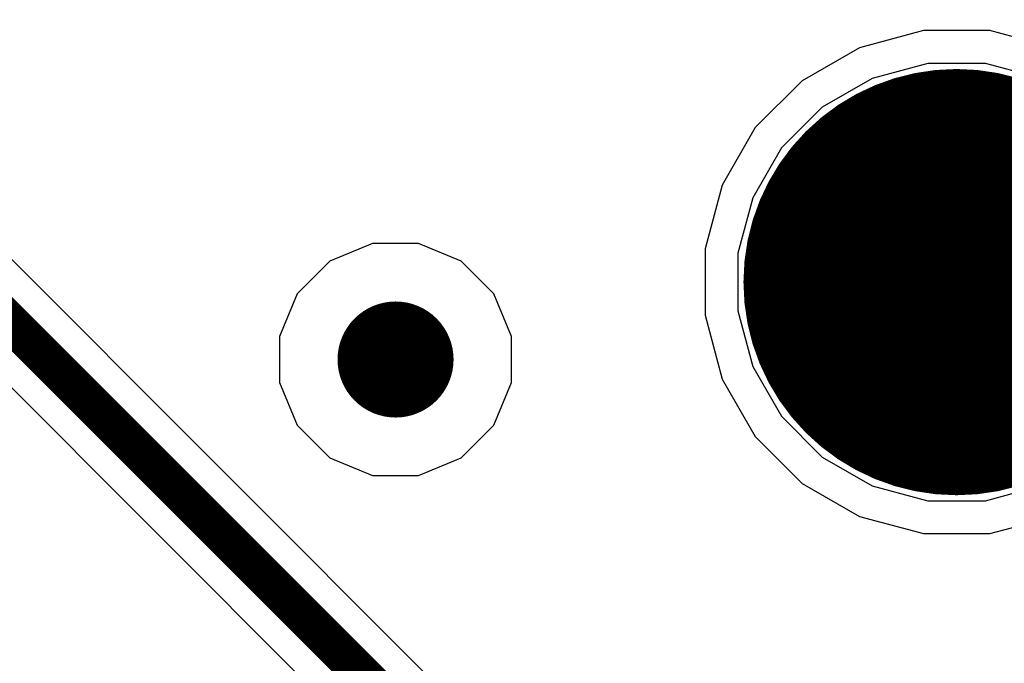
# Model space of a CAD drawing. Header units: millimetres. Extents: x -0.08 to 3.17, y -0.08 to 4.88.
# Tile 173 of 256: x 1.9 to 2.1, y 2.14 to 2.27. Entities that reach past the tile are written whole.
import ezdxf

# ---------------------------------------------------------------- set-up
doc = ezdxf.new("R2010")
doc.units = ezdxf.units.MM
doc.header["$MEASUREMENT"] = 0
for name, color, linetype in [('BottomLayer', 5, 'Continuous'), ('BottomSolder', 6, 'Continuous'), ('MidLayer1', 16, 'Continuous'), ('MidLayer2', 76, 'Continuous'), ('MultiLayer', 9, 'Continuous'), ('PadHoleLayer', 156, 'Continuous'), ('TopLayer', 1, 'Continuous'), ('TopSolder', 216, 'Continuous'), ('ViaHoleLayer', 16, 'Continuous')]:
    doc.layers.add(name, color=color, linetype=linetype)

msp = doc.modelspace()

# ---------------------------------------------------------------- linework, layer by layer
at = {"layer": 'BottomLayer'}
for p, q in [((2.08775, 2.27165), (2.07473, 2.26817)), ((2.10123, 2.27165), (2.08775, 2.27165)), ((2.11424, 2.26817), (2.10123, 2.27165)), ((2.07473, 2.26817), (2.06306, 2.26143)), ((2.06306, 2.26143), (2.05353, 2.2519)), ((2.05353, 2.2519), (2.04679, 2.24023)), ((2.04679, 2.24023), (2.04331, 2.22721)), ((2.04331, 2.22721), (2.04331, 2.21373)), ((2.04331, 2.21373), (2.04679, 2.20072)), ((2.04679, 2.20072), (2.05353, 2.18905)), ((2.05353, 2.18905), (2.06306, 2.17952)), ((2.06306, 2.17952), (2.07473, 2.17278)), ((2.07473, 2.17278), (2.08775, 2.16929)), ((2.10123, 2.16929), (2.11424, 2.17278)), ((2.08775, 2.16929), (2.10123, 2.16929))]:
    msp.add_line(p, q, dxfattribs=at)
for points, const_width in [([(2.0748, 2.22047, 1), (2.11417, 2.22047, 1)], 0.03937), ([(1.97441, 2.20472, 1), (1.98622, 2.20472, 1)], 0.01181)]:
    msp.add_lwpolyline(points, format="xyb", close=True, dxfattribs=dict(at, const_width=const_width))
at = {"layer": 'BottomSolder', "const_width": 0.04337}
msp.add_lwpolyline([(2.0728, 2.22047, 1), (2.11617, 2.22047, 1)], format="xyb", close=True, dxfattribs=at)
at = {"layer": 'MidLayer1'}
for p, q in [((2.08775, 2.27165), (2.07473, 2.26817)), ((2.10123, 2.27165), (2.08775, 2.27165)), ((2.11424, 2.26817), (2.10123, 2.27165)), ((2.07473, 2.26817), (2.06306, 2.26143)), ((2.06306, 2.26143), (2.05353, 2.2519)), ((2.05353, 2.2519), (2.04679, 2.24023)), ((2.04679, 2.24023), (2.04331, 2.22721)), ((2.04331, 2.22721), (2.04331, 2.21373)), ((2.04331, 2.21373), (2.04679, 2.20072)), ((2.04679, 2.20072), (2.05353, 2.18905)), ((2.05353, 2.18905), (2.06306, 2.17952)), ((2.06306, 2.17952), (2.07473, 2.17278)), ((2.07473, 2.17278), (2.08775, 2.16929)), ((2.10123, 2.16929), (2.11424, 2.17278)), ((2.08775, 2.16929), (2.10123, 2.16929))]:
    msp.add_line(p, q, dxfattribs=at)
for points, const_width in [([(2.0748, 2.22047, 1), (2.11417, 2.22047, 1)], 0.03937), ([(1.97441, 2.20472, 1), (1.98622, 2.20472, 1)], 0.01181)]:
    msp.add_lwpolyline(points, format="xyb", close=True, dxfattribs=dict(at, const_width=const_width))
at = {"layer": 'MidLayer2'}
for p, q in [((2.41721, 1.71002), (1.80845, 2.31878)), ((1.79268, 2.30843), (2.40686, 1.69426)), ((2.08863, 2.26496), (2.07732, 2.26193)), ((2.10035, 2.26496), (2.08863, 2.26496)), ((2.11166, 2.26193), (2.10035, 2.26496)), ((2.07732, 2.26193), (2.06717, 2.25607)), ((2.06717, 2.25607), (2.05889, 2.24779)), ((2.05889, 2.24779), (2.05303, 2.23764)), ((2.05303, 2.23764), (2.05, 2.22633)), ((1.97562, 2.22835), (1.96693, 2.22475)), ((1.98501, 2.22835), (1.97562, 2.22835)), ((1.9937, 2.22475), (1.98501, 2.22835)), ((2.05, 2.22633), (2.05, 2.21462)), ((1.96693, 2.22475), (1.96029, 2.21811)), ((2.00034, 2.21811), (1.9937, 2.22475)), ((1.96029, 2.21811), (1.95669, 2.20942)), ((2.00394, 2.20942), (2.00034, 2.21811)), ((2.05, 2.21462), (2.05303, 2.2033)), ((1.95669, 2.20942), (1.95669, 2.20003)), ((2.00394, 2.20003), (2.00394, 2.20942)), ((2.05303, 2.2033), (2.05889, 2.19316)), ((1.95669, 2.20003), (1.96029, 2.19134)), ((2.00034, 2.19134), (2.00394, 2.20003)), ((2.05889, 2.19316), (2.06717, 2.18487)), ((1.96029, 2.19134), (1.96693, 2.1847)), ((1.9937, 2.1847), (2.00034, 2.19134)), ((1.96693, 2.1847), (1.97562, 2.1811)), ((1.98501, 2.1811), (1.9937, 2.1847)), ((2.06717, 2.18487), (2.07732, 2.17902)), ((1.97562, 2.1811), (1.98501, 2.1811)), ((2.07732, 2.17902), (2.08863, 2.17598)), ((2.10035, 2.17598), (2.11166, 2.17902)), ((2.08863, 2.17598), (2.10035, 2.17598))]:
    msp.add_line(p, q, dxfattribs=at)
at = {"layer": 'MidLayer2', "const_width": 0.00787}
msp.add_lwpolyline([(1.79921, 2.31496), (2.41339, 1.70079)], dxfattribs=at)
at = {"layer": 'MidLayer2'}
for points, const_width in [([(2.0748, 2.22047, 1), (2.11417, 2.22047, 1)], 0.03937), ([(1.97441, 2.20472, 1), (1.98622, 2.20472, 1)], 0.01181)]:
    msp.add_lwpolyline(points, format="xyb", close=True, dxfattribs=dict(at, const_width=const_width))
at = {"layer": 'MultiLayer'}
for points, const_width in [([(2.0748, 2.22047, 1), (2.11417, 2.22047, 1)], 0.03937), ([(1.97441, 2.20472, 1), (1.98622, 2.20472, 1)], 0.01181)]:
    msp.add_lwpolyline(points, format="xyb", close=True, dxfattribs=dict(at, const_width=const_width))
at = {"layer": 'PadHoleLayer', "const_width": 0.03937}
msp.add_lwpolyline([(2.0748, 2.22047, 1), (2.11417, 2.22047, 1)], format="xyb", close=True, dxfattribs=at)
at = {"layer": 'TopLayer'}
for p, q in [((2.08775, 2.27165), (2.07473, 2.26817)), ((2.10123, 2.27165), (2.08775, 2.27165)), ((2.11424, 2.26817), (2.10123, 2.27165)), ((2.07473, 2.26817), (2.06306, 2.26143)), ((2.06306, 2.26143), (2.05353, 2.2519)), ((2.05353, 2.2519), (2.04679, 2.24023)), ((2.04679, 2.24023), (2.04331, 2.22721)), ((2.04331, 2.22721), (2.04331, 2.21373)), ((2.04331, 2.21373), (2.04679, 2.20072)), ((2.04679, 2.20072), (2.05353, 2.18905)), ((2.05353, 2.18905), (2.06306, 2.17952)), ((2.06306, 2.17952), (2.07473, 2.17278)), ((2.07473, 2.17278), (2.08775, 2.16929)), ((2.10123, 2.16929), (2.11424, 2.17278)), ((2.08775, 2.16929), (2.10123, 2.16929))]:
    msp.add_line(p, q, dxfattribs=at)
for points, const_width in [([(2.0748, 2.22047, 1), (2.11417, 2.22047, 1)], 0.03937), ([(1.97441, 2.20472, 1), (1.98622, 2.20472, 1)], 0.01181)]:
    msp.add_lwpolyline(points, format="xyb", close=True, dxfattribs=dict(at, const_width=const_width))
at = {"layer": 'TopSolder', "const_width": 0.04337}
msp.add_lwpolyline([(2.0728, 2.22047, 1), (2.11617, 2.22047, 1)], format="xyb", close=True, dxfattribs=at)
at = {"layer": 'ViaHoleLayer', "const_width": 0.00591}
msp.add_lwpolyline([(1.97736, 2.20472, 1), (1.98327, 2.20472, 1)], format="xyb", close=True, dxfattribs=at)

doc.saveas('drawing.dxf')
